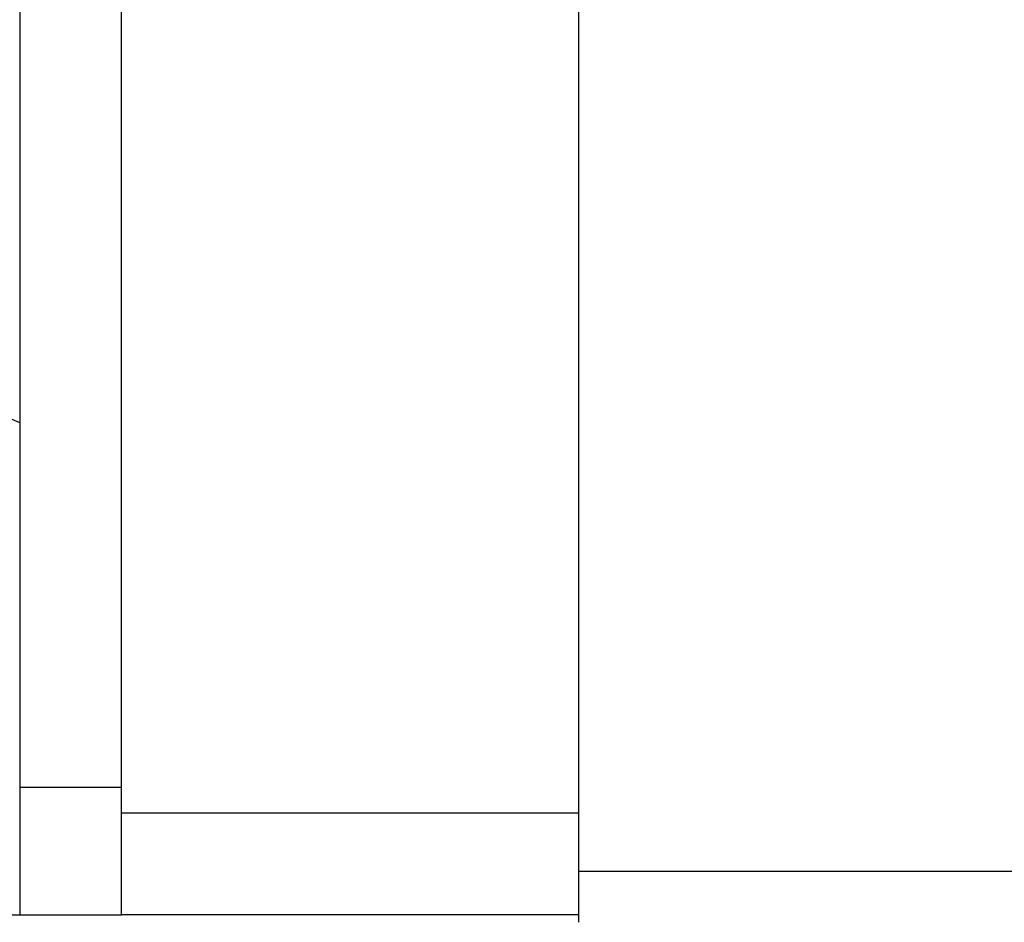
# Model space of a CAD drawing. Header units: millimetres. Extents: x 716 to 1311, y 158 to 389.
# Tile 4 of 56: x 1024 to 1063, y 201 to 237. Entities that reach past the tile are written whole.
import ezdxf

# ---------------------------------------------------------------- set-up
doc = ezdxf.new("R2010")
doc.units = ezdxf.units.MM
doc.header["$LTSCALE"] = 10
doc.layers.add('2', color=7, linetype='Continuous')
doc.layers.add('4', color=7, linetype='Continuous')

msp = doc.modelspace()

# ---------------------------------------------------------------- linework, layer by layer
at = {"layer": '2', "color": 0, "linetype": 'Continuous'}
for p, q in [((1027.858, 201.442), (1027.858, 255.142)), ((1023.858, 251.442), (1023.858, 206.142)), ((1027.858, 206.442), (1023.858, 206.442)), ((1023.858, 206.442), (1023.858, 201.442)), ((1045.858, 205.442), (1027.858, 205.442)), ((1022.858, 201.442), (1023.858, 201.442)), ((1023.858, 201.442), (1027.858, 201.442)), ((1045.858, 201.442), (1027.858, 201.442))]:
    msp.add_line(p, q, dxfattribs=at)
msp.add_open_spline([(1022.858, 221.227), (1023.858, 220.813)], degree=1, dxfattribs=at)
at = {"layer": '4', "color": 0, "linetype": 'Continuous'}
for p, q in [((1045.858, 201.142), (1045.858, 268.142)), ((1201.958, 203.142), (1045.858, 203.142))]:
    msp.add_line(p, q, dxfattribs=at)

doc.saveas('drawing.dxf')
